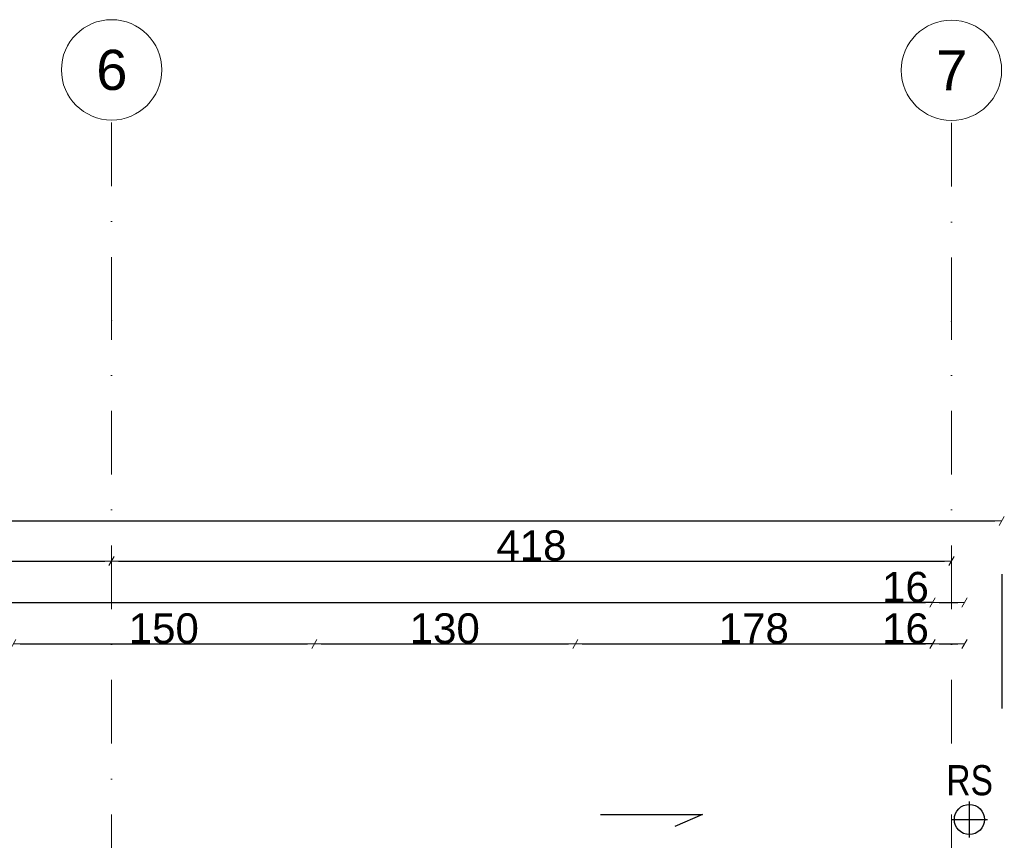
# Model space of a CAD drawing. Header units: millimetres. Extents: x 77315 to 2132699, y -120257 to -89040.
# Tile 55 of 56: x 649621 to 654527, y -104490 to -100401. Entities that reach past the tile are written whole.
import ezdxf

# ---------------------------------------------------------------- set-up
doc = ezdxf.new("R2010")
doc.units = ezdxf.units.MM
doc.header["$MEASUREMENT"] = 0
doc.linetypes.add('Dot & Dashed', pattern=[670.277762, 317.5, -176.388889, 0, -176.388874])
for name, color, linetype in [('DIM MALY', 7, 'Continuous'), ('opisy inne', 7, 'Continuous'), ('OSIE', 7, 'Continuous'), ('RURY SPUSTOWE', 7, 'Continuous'), ('Structural - Grid', 7, 'Continuous')]:
    doc.layers.add(name, color=color, linetype=linetype)
doc.styles.add('STYL_AUTOMATYCZNY_1', font='arial.ttf')
doc.styles.add('STYL_AUTOMATYCZNY_2', font='arial.ttf')
doc.styles.add('STYL_AUTOMATYCZNY_3', font='arial.ttf', dxfattribs={"width": 0.8})
doc.dimstyles.new('STYL_AUTOMATYCZNY__9', dxfattribs={"dimtxt": 150, "dimasz": 34.231941, "dimexe": 0.18, "dimexo": 0.0625, "dimgap": 0, "dimtad": 1, "dimtih": 1, "dimtoh": 1, "dimdec": 0, "dimlfac": 0.1, "dimzin": 0, "dimdsep": 46, "dimtxsty": 'STYL_AUTOMATYCZNY_2', "dimblk": 'ARROWHEAD_2', "dimblk1": 'ARROWHEAD_2', "dimblk2": 'ARROWHEAD_2', "dimcen": 0.09, "dimse1": 1, "dimse2": 1, "dimclrd": 5, "dimclre": 5, "dimclrt": 1, "dimadec": 0, "dimazin": 0, "dimtfac": 1, "dimtdec": 4, "dimtmove": 0, "dimatfit": 3, "dimfxl": 0, "dimtolj": 1, "dimtzin": 0, "dimarcsym": 0})

# ---------------------------------------------------------------- blocks, each defined once
blk = doc.blocks.new('ARROWHEAD_2')
at = {"color": 0, "linetype": 'Continuous', "lineweight": 0}
for p, q in [((0, 0), (-1, 0)), ((-0.38, -0.66), (0.38, 0.66))]:
    blk.add_line(p, q, dxfattribs=at)
blk = doc.blocks.new('*D1406', base_point=(536116.7, -11361.7))
at = {"layer": 'Defpoints', "color": 0}
for p in [(651089.3, -103511.9), (651089.3, -103599.8), (649589.3, -103639.5)]:
    blk.add_point(p, dxfattribs=at)
at = {"layer": 'DIM MALY', "color": 5, "lineweight": -2}
blk.add_line((649623.5, -103511.9), (651055, -103511.9), dxfattribs=at)
at = {"layer": 'DIM MALY', "color": 5, "lineweight": -2, "xscale": 34.23194115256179, "yscale": 34.23194115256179, "zscale": 34.23194115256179, "rotation": 180}
blk.add_blockref('ARROWHEAD_2', (649589.3, -103511.9), dxfattribs=at)
at = {"layer": 'DIM MALY', "color": 5, "lineweight": -2, "xscale": 34.23194115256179, "yscale": 34.23194115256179, "zscale": 34.23194115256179}
blk.add_blockref('ARROWHEAD_2', (651089.3, -103511.9), dxfattribs=at)
at = {"layer": 'DIM MALY', "color": 1, "insert": (650338.9, -103435.3), "char_height": 150, "attachment_point": 5, "style": 'STYL_AUTOMATYCZNY_2'}
blk.add_mtext('\\A1;150', dxfattribs=at)
blk = doc.blocks.new('*D1409', base_point=(536116.7, -11361.7))
at = {"layer": 'Defpoints', "color": 0}
for p in [(651089.3, -103511.9), (651089.3, -103599.8), (649589.3, -103639.5)]:
    blk.add_point(p, dxfattribs=at)
at = {"layer": 'DIM MALY', "color": 5, "lineweight": -2}
blk.add_line((649623.5, -103511.9), (651055, -103511.9), dxfattribs=at)
at = {"layer": 'DIM MALY', "color": 5, "lineweight": -2, "xscale": 34.23194115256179, "yscale": 34.23194115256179, "zscale": 34.23194115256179, "rotation": 180}
blk.add_blockref('ARROWHEAD_2', (649589.3, -103511.9), dxfattribs=at)
at = {"layer": 'DIM MALY', "color": 5, "lineweight": -2, "xscale": 34.23194115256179, "yscale": 34.23194115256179, "zscale": 34.23194115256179}
blk.add_blockref('ARROWHEAD_2', (651089.3, -103511.9), dxfattribs=at)
at = {"layer": 'DIM MALY', "color": 1, "insert": (650338.9, -103435.3), "char_height": 150, "attachment_point": 5, "style": 'STYL_AUTOMATYCZNY_2'}
blk.add_mtext('\\A1;150', dxfattribs=at)
blk = doc.blocks.new('*D1410', base_point=(536116.7, -11361.7))
at = {"layer": 'Defpoints', "color": 0}
for p in [(652389.3, -103511.9), (651089.3, -103599.8), (652389.3, -103670.1)]:
    blk.add_point(p, dxfattribs=at)
at = {"layer": 'DIM MALY', "color": 5, "lineweight": -2}
blk.add_line((651123.5, -103511.9), (652355, -103511.9), dxfattribs=at)
at = {"layer": 'DIM MALY', "color": 5, "lineweight": -2, "xscale": 34.23194115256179, "yscale": 34.23194115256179, "zscale": 34.23194115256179, "rotation": 180}
blk.add_blockref('ARROWHEAD_2', (651089.3, -103511.9), dxfattribs=at)
at = {"layer": 'DIM MALY', "color": 5, "lineweight": -2, "xscale": 34.23194115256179, "yscale": 34.23194115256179, "zscale": 34.23194115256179}
blk.add_blockref('ARROWHEAD_2', (652389.3, -103511.9), dxfattribs=at)
at = {"layer": 'DIM MALY', "color": 1, "insert": (651738.9, -103435.2), "char_height": 150, "attachment_point": 5, "style": 'STYL_AUTOMATYCZNY_2'}
blk.add_mtext('\\A1;130', dxfattribs=at)
blk = doc.blocks.new('*D1413', base_point=(536116.7, -11361.7))
at = {"layer": 'Defpoints', "color": 0}
for p in [(651089.3, -103511.9), (651089.3, -103599.8), (649589.3, -103639.5)]:
    blk.add_point(p, dxfattribs=at)
at = {"layer": 'DIM MALY', "color": 5, "lineweight": -2}
blk.add_line((649623.5, -103511.9), (651055, -103511.9), dxfattribs=at)
at = {"layer": 'DIM MALY', "color": 5, "lineweight": -2, "xscale": 34.23194115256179, "yscale": 34.23194115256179, "zscale": 34.23194115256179, "rotation": 180}
blk.add_blockref('ARROWHEAD_2', (649589.3, -103511.9), dxfattribs=at)
at = {"layer": 'DIM MALY', "color": 5, "lineweight": -2, "xscale": 34.23194115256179, "yscale": 34.23194115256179, "zscale": 34.23194115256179}
blk.add_blockref('ARROWHEAD_2', (651089.3, -103511.9), dxfattribs=at)
at = {"layer": 'DIM MALY', "color": 1, "insert": (650338.9, -103435.3), "char_height": 150, "attachment_point": 5, "style": 'STYL_AUTOMATYCZNY_2'}
blk.add_mtext('\\A1;150', dxfattribs=at)
blk = doc.blocks.new('*D1414', base_point=(536116.7, -11361.7))
at = {"layer": 'Defpoints', "color": 0}
for p in [(652389.3, -103511.9), (651089.3, -103599.8), (652389.3, -103670.1)]:
    blk.add_point(p, dxfattribs=at)
at = {"layer": 'DIM MALY', "color": 5, "lineweight": -2}
blk.add_line((651123.5, -103511.9), (652355, -103511.9), dxfattribs=at)
at = {"layer": 'DIM MALY', "color": 5, "lineweight": -2, "xscale": 34.23194115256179, "yscale": 34.23194115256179, "zscale": 34.23194115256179, "rotation": 180}
blk.add_blockref('ARROWHEAD_2', (651089.3, -103511.9), dxfattribs=at)
at = {"layer": 'DIM MALY', "color": 5, "lineweight": -2, "xscale": 34.23194115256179, "yscale": 34.23194115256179, "zscale": 34.23194115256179}
blk.add_blockref('ARROWHEAD_2', (652389.3, -103511.9), dxfattribs=at)
at = {"layer": 'DIM MALY', "color": 1, "insert": (651738.9, -103435.2), "char_height": 150, "attachment_point": 5, "style": 'STYL_AUTOMATYCZNY_2'}
blk.add_mtext('\\A1;130', dxfattribs=at)
blk = doc.blocks.new('*D1415', base_point=(536116.7, -11361.7))
at = {"layer": 'Defpoints', "color": 0}
for p in [(654168.9, -103511.9), (652389.3, -103670.1), (654168.9, -104680)]:
    blk.add_point(p, dxfattribs=at)
at = {"layer": 'DIM MALY', "color": 5, "lineweight": -2}
blk.add_line((652423.5, -103511.9), (654134.7, -103511.9), dxfattribs=at)
at = {"layer": 'DIM MALY', "color": 5, "lineweight": -2, "xscale": 34.23194115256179, "yscale": 34.23194115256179, "zscale": 34.23194115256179, "rotation": 180}
blk.add_blockref('ARROWHEAD_2', (652389.3, -103511.9), dxfattribs=at)
at = {"layer": 'DIM MALY', "color": 5, "lineweight": -2, "xscale": 34.23194115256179, "yscale": 34.23194115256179, "zscale": 34.23194115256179}
blk.add_blockref('ARROWHEAD_2', (654168.9, -103511.9), dxfattribs=at)
at = {"layer": 'DIM MALY', "color": 1, "insert": (653278.7, -103435.3), "char_height": 150, "attachment_point": 5, "style": 'STYL_AUTOMATYCZNY_2'}
blk.add_mtext('\\A1;178', dxfattribs=at)
blk = doc.blocks.new('*D1578', base_point=(536116.7, -11361.7))
at = {"layer": 'Defpoints', "color": 0}
for p in [(651089.3, -103511.9), (651089.3, -103599.8), (649589.3, -103639.5)]:
    blk.add_point(p, dxfattribs=at)
at = {"layer": 'DIM MALY', "color": 5, "lineweight": -2}
blk.add_line((649623.5, -103511.9), (651055, -103511.9), dxfattribs=at)
at = {"layer": 'DIM MALY', "color": 5, "lineweight": -2, "xscale": 34.23194115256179, "yscale": 34.23194115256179, "zscale": 34.23194115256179, "rotation": 180}
blk.add_blockref('ARROWHEAD_2', (649589.3, -103511.9), dxfattribs=at)
at = {"layer": 'DIM MALY', "color": 5, "lineweight": -2, "xscale": 34.23194115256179, "yscale": 34.23194115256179, "zscale": 34.23194115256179}
blk.add_blockref('ARROWHEAD_2', (651089.3, -103511.9), dxfattribs=at)
at = {"layer": 'DIM MALY', "color": 1, "insert": (650338.9, -103435.3), "char_height": 150, "attachment_point": 5, "style": 'STYL_AUTOMATYCZNY_2'}
blk.add_mtext('\\A1;150', dxfattribs=at)
blk = doc.blocks.new('*D1579', base_point=(536116.7, -11361.7))
at = {"layer": 'Defpoints', "color": 0}
for p in [(652389.3, -103511.9), (651089.3, -103599.8), (652389.3, -103670.1)]:
    blk.add_point(p, dxfattribs=at)
at = {"layer": 'DIM MALY', "color": 5, "lineweight": -2}
blk.add_line((651123.5, -103511.9), (652355, -103511.9), dxfattribs=at)
at = {"layer": 'DIM MALY', "color": 5, "lineweight": -2, "xscale": 34.23194115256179, "yscale": 34.23194115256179, "zscale": 34.23194115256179, "rotation": 180}
blk.add_blockref('ARROWHEAD_2', (651089.3, -103511.9), dxfattribs=at)
at = {"layer": 'DIM MALY', "color": 5, "lineweight": -2, "xscale": 34.23194115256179, "yscale": 34.23194115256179, "zscale": 34.23194115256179}
blk.add_blockref('ARROWHEAD_2', (652389.3, -103511.9), dxfattribs=at)
at = {"layer": 'DIM MALY', "color": 1, "insert": (651738.9, -103435.2), "char_height": 150, "attachment_point": 5, "style": 'STYL_AUTOMATYCZNY_2'}
blk.add_mtext('\\A1;130', dxfattribs=at)
blk = doc.blocks.new('*D1580', base_point=(536116.7, -11361.7))
at = {"layer": 'Defpoints', "color": 0}
for p in [(654168.9, -103511.9), (652389.3, -103670.1), (654168.9, -104680)]:
    blk.add_point(p, dxfattribs=at)
at = {"layer": 'DIM MALY', "color": 5, "lineweight": -2}
blk.add_line((652423.5, -103511.9), (654134.7, -103511.9), dxfattribs=at)
at = {"layer": 'DIM MALY', "color": 5, "lineweight": -2, "xscale": 34.23194115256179, "yscale": 34.23194115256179, "zscale": 34.23194115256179, "rotation": 180}
blk.add_blockref('ARROWHEAD_2', (652389.3, -103511.9), dxfattribs=at)
at = {"layer": 'DIM MALY', "color": 5, "lineweight": -2, "xscale": 34.23194115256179, "yscale": 34.23194115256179, "zscale": 34.23194115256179}
blk.add_blockref('ARROWHEAD_2', (654168.9, -103511.9), dxfattribs=at)
at = {"layer": 'DIM MALY', "color": 1, "insert": (653278.7, -103435.3), "char_height": 150, "attachment_point": 5, "style": 'STYL_AUTOMATYCZNY_2'}
blk.add_mtext('\\A1;178', dxfattribs=at)
blk = doc.blocks.new('*D1581', base_point=(536116.7, -11361.7))
at = {"layer": 'Defpoints', "color": 0}
for p in [(654328.9, -103511.9), (654168.9, -104680), (654328.9, -104837)]:
    blk.add_point(p, dxfattribs=at)
at = {"layer": 'DIM MALY', "color": 5, "lineweight": -2}
for p, q in [((654134.7, -103511.9), (653934, -103511.9)), ((654168.9, -103511.9), (654134.7, -103511.9)), ((654203.1, -103511.9), (654294.7, -103511.9))]:
    blk.add_line(p, q, dxfattribs=at)
at = {"layer": 'DIM MALY', "color": 5, "lineweight": -2, "xscale": 34.23194115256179, "yscale": 34.23194115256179, "zscale": 34.23194115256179, "rotation": 180}
blk.add_blockref('ARROWHEAD_2', (654168.9, -103511.9), dxfattribs=at)
at = {"layer": 'DIM MALY', "color": 5, "lineweight": -2, "xscale": 34.23194115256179, "yscale": 34.23194115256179, "zscale": 34.23194115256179}
blk.add_blockref('ARROWHEAD_2', (654328.9, -103511.9), dxfattribs=at)
at = {"layer": 'DIM MALY', "color": 1, "insert": (654034.4, -103435.3), "char_height": 150, "attachment_point": 5, "style": 'STYL_AUTOMATYCZNY_2'}
blk.add_mtext('\\A1;16', dxfattribs=at)
blk = doc.blocks.new('*D1591', base_point=(536116.7, -11361.7))
at = {"layer": 'Defpoints', "color": 0}
for p in [(654168.9, -103305.3), (623888.9, -103693.9), (654168.9, -105254.2)]:
    blk.add_point(p, dxfattribs=at)
at = {"layer": 'DIM MALY', "color": 5, "lineweight": -2}
blk.add_line((623923.1, -103305.3), (654134.7, -103305.3), dxfattribs=at)
at = {"layer": 'DIM MALY', "color": 5, "lineweight": -2, "xscale": 34.23194115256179, "yscale": 34.23194115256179, "zscale": 34.23194115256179, "rotation": 180}
blk.add_blockref('ARROWHEAD_2', (623888.9, -103305.3), dxfattribs=at)
at = {"layer": 'DIM MALY', "color": 5, "lineweight": -2, "xscale": 34.23194115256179, "yscale": 34.23194115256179, "zscale": 34.23194115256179}
blk.add_blockref('ARROWHEAD_2', (654168.9, -103305.3), dxfattribs=at)
at = {"layer": 'DIM MALY', "color": 1, "insert": (639028.8, -103228.7), "char_height": 150, "attachment_point": 5, "style": 'STYL_AUTOMATYCZNY_2'}
blk.add_mtext('\\A1;3028', dxfattribs=at)
blk = doc.blocks.new('*D1596', base_point=(536116.7, -11361.7))
at = {"layer": 'Defpoints', "color": 0}
for p in [(650078.9, -100901.3), (643274.8, -100963.9), (650078.9, -103098.8)]:
    blk.add_point(p, dxfattribs=at)
at = {"layer": 'DIM MALY', "color": 5, "lineweight": -2}
blk.add_line((643309, -103098.8), (650044.7, -103098.8), dxfattribs=at)
at = {"layer": 'DIM MALY', "color": 5, "lineweight": -2, "xscale": 34.23194115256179, "yscale": 34.23194115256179, "zscale": 34.23194115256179, "rotation": 180}
blk.add_blockref('ARROWHEAD_2', (643274.8, -103098.8), dxfattribs=at)
at = {"layer": 'DIM MALY', "color": 5, "lineweight": -2, "xscale": 34.23194115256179, "yscale": 34.23194115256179, "zscale": 34.23194115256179}
blk.add_blockref('ARROWHEAD_2', (650078.9, -103098.8), dxfattribs=at)
at = {"layer": 'DIM MALY', "color": 1, "insert": (646676.5, -103022.2), "char_height": 150, "attachment_point": 5, "style": 'STYL_AUTOMATYCZNY_2'}
blk.add_mtext('\\A1;680', dxfattribs=at)
blk = doc.blocks.new('*D1597', base_point=(536116.7, -11361.7))
at = {"layer": 'Defpoints', "color": 0}
for p in [(650078.9, -100901.3), (654263.5, -100903.6), (654263.5, -103098.8)]:
    blk.add_point(p, dxfattribs=at)
at = {"layer": 'DIM MALY', "color": 5, "lineweight": -2}
blk.add_line((650113.1, -103098.8), (654229.3, -103098.8), dxfattribs=at)
at = {"layer": 'DIM MALY', "color": 5, "lineweight": -2, "xscale": 34.23194115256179, "yscale": 34.23194115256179, "zscale": 34.23194115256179, "rotation": 180}
blk.add_blockref('ARROWHEAD_2', (650078.9, -103098.8), dxfattribs=at)
at = {"layer": 'DIM MALY', "color": 5, "lineweight": -2, "xscale": 34.23194115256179, "yscale": 34.23194115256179, "zscale": 34.23194115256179}
blk.add_blockref('ARROWHEAD_2', (654263.5, -103098.8), dxfattribs=at)
at = {"layer": 'DIM MALY', "color": 1, "insert": (652170.8, -103022.2), "char_height": 150, "attachment_point": 5, "style": 'STYL_AUTOMATYCZNY_2'}
blk.add_mtext('\\A1;418', dxfattribs=at)
blk = doc.blocks.new('*D1598', base_point=(536116.7, -11361.7))
at = {"layer": 'Defpoints', "color": 0}
for p in [(654328.9, -103305.3), (654168.9, -104473.5), (654328.9, -104630.4)]:
    blk.add_point(p, dxfattribs=at)
at = {"layer": 'DIM MALY', "color": 5, "lineweight": -2}
for p, q in [((654134.7, -103305.3), (653934, -103305.3)), ((654168.9, -103305.3), (654134.7, -103305.3)), ((654203.1, -103305.3), (654294.7, -103305.3))]:
    blk.add_line(p, q, dxfattribs=at)
at = {"layer": 'DIM MALY', "color": 5, "lineweight": -2, "xscale": 34.23194115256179, "yscale": 34.23194115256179, "zscale": 34.23194115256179, "rotation": 180}
blk.add_blockref('ARROWHEAD_2', (654168.9, -103305.3), dxfattribs=at)
at = {"layer": 'DIM MALY', "color": 5, "lineweight": -2, "xscale": 34.23194115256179, "yscale": 34.23194115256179, "zscale": 34.23194115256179}
blk.add_blockref('ARROWHEAD_2', (654328.9, -103305.3), dxfattribs=at)
at = {"layer": 'DIM MALY', "color": 1, "insert": (654034.4, -103228.8), "char_height": 150, "attachment_point": 5, "style": 'STYL_AUTOMATYCZNY_2'}
blk.add_mtext('\\A1;16', dxfattribs=at)
blk = doc.blocks.new('*D1701', base_point=(536116.7, -11361.7))
at = {"layer": 'Defpoints', "color": 0}
for p in [(654513.9, -102898.8), (654513.9, -104516.9), (623533.9, -104920.9)]:
    blk.add_point(p, dxfattribs=at)
at = {"layer": 'DIM MALY', "color": 5, "lineweight": -2}
blk.add_line((623568.1, -102898.8), (654479.7, -102898.8), dxfattribs=at)
at = {"layer": 'DIM MALY', "color": 5, "lineweight": -2, "xscale": 34.23194115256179, "yscale": 34.23194115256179, "zscale": 34.23194115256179, "rotation": 180}
blk.add_blockref('ARROWHEAD_2', (623533.9, -102898.8), dxfattribs=at)
at = {"layer": 'DIM MALY', "color": 5, "lineweight": -2, "xscale": 34.23194115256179, "yscale": 34.23194115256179, "zscale": 34.23194115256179}
blk.add_blockref('ARROWHEAD_2', (654513.9, -102898.8), dxfattribs=at)
at = {"layer": 'DIM MALY', "color": 1, "insert": (639023.8, -102822.2), "char_height": 150, "attachment_point": 5, "style": 'STYL_AUTOMATYCZNY_2'}
blk.add_mtext('\\A1;3098', dxfattribs=at)

msp = doc.modelspace()

# ---------------------------------------------------------------- linework, layer by layer
at = {"layer": 'DIM MALY'}
msp.add_line((654513.9, -103163.8), (654513.9, -103832.7), dxfattribs=at)
at = {"layer": 'OSIE'}
for p, q in [((654353, -104476.4), (654353, -104296.4)), ((654263, -104386.4), (654443, -104386.4))]:
    msp.add_line(p, q, dxfattribs=at)
at = {"layer": 'RURY SPUSTOWE'}
msp.add_lwpolyline([(652515.6, -104362.2), (653022.5, -104362.2), (652885, -104421.9)], dxfattribs=at)
msp.add_circle((654353, -104386.4), 75, dxfattribs=at)
at = {"layer": 'Structural - Grid', "linetype": 'Dot & Dashed', "lineweight": 15}
for p, q in [((650078.9, -101901.3), (650078.9, -100901.3)), ((654263.5, -101903.6), (654263.5, -100903.6)), ((650078.9, -118756.7), (650078.9, -101901.3)), ((654263.5, -118756.7), (654263.5, -101903.6))]:
    msp.add_line(p, q, dxfattribs=at)
at = {"layer": 'Structural - Grid', "linetype": 'Continuous', "lineweight": 15}
for centre in [(650078.9, -100651.3), (654263.5, -100653.6)]:
    msp.add_circle(centre, 250, dxfattribs=at)
at = {"layer": 'Structural - Grid', "linetype": 'Dot & Dashed', "lineweight": 15}
for p in [(650078.9, -101901.3), (650078.9, -101901.3), (654263.5, -101903.6), (654263.5, -101903.6)]:
    msp.add_point(p, dxfattribs=at)

# ---------------------------------------------------------------- texts
at = {"layer": 'opisy inne', "insert": (654354.2, -104191.7), "char_height": 150, "attachment_point": 5, "style": 'STYL_AUTOMATYCZNY_3'}
msp.add_mtext('\\A1;{\\pqc;\\fArial|b0|i0|c238|p0;\\W0.800000;RS}', dxfattribs=at)
at = {"layer": 'Structural - Grid', "lineweight": 15, "char_height": 200, "attachment_point": 1, "style": 'STYL_AUTOMATYCZNY_1'}
for s, insert in [('\\A1;{\\pql;\\pt0;\\fArial|b0|i0|c238|p0;\\W1.000000;6}', (650002.6, -100551.3)), ('\\A1;{\\pql;\\pt0;\\fArial|b0|i0|c238|p0;\\W1.000000;7}', (654187.2, -100553.6))]:
    msp.add_mtext(s, dxfattribs=dict(at, insert=insert))

# ---------------------------------------------------------------- dimensions: what is measured, and where the dimension line sits
at = {"layer": 'DIM MALY'}
for base, p1, p2, picture, middle in [((650078.9, -103098.8), (643274.8, -100963.9), (650078.9, -100901.3), '*D1596', (646676.5, -103098.8)), ((654263.5, -103098.8), (650078.9, -100901.3), (654263.5, -100903.6), '*D1597', (652170.8, -103098.8)), ((654513.9, -102898.8), (623533.9, -104920.9), (654513.9, -104516.9), '*D1701', (639023.8, -102898.8)), ((654168.9, -103305.3), (623888.9, -103693.9), (654168.9, -105254.2), '*D1591', (639028.8, -103305.3)), ((654328.9, -103305.3), (654168.9, -104473.5), (654328.9, -104630.4), '*D1598', (654034.4, -103305.3)), ((651089.3, -103511.9), (649589.3, -103639.5), (651089.3, -103599.8), '*D1406', (650338.9, -103511.9)), ((651089.3, -103511.9), (649589.3, -103639.5), (651089.3, -103599.8), '*D1409', (650338.9, -103511.9)), ((651089.3, -103511.9), (649589.3, -103639.5), (651089.3, -103599.8), '*D1413', (650338.9, -103511.9)), ((651089.3, -103511.9), (649589.3, -103639.5), (651089.3, -103599.8), '*D1578', (650338.9, -103511.9)), ((652389.3, -103511.9), (651089.3, -103599.8), (652389.3, -103670.1), '*D1410', (651738.9, -103511.9)), ((652389.3, -103511.9), (651089.3, -103599.8), (652389.3, -103670.1), '*D1414', (651738.9, -103511.9)), ((652389.3, -103511.9), (651089.3, -103599.8), (652389.3, -103670.1), '*D1579', (651738.9, -103511.9)), ((654168.9, -103511.9), (652389.3, -103670.1), (654168.9, -104680), '*D1415', (653278.7, -103511.9)), ((654168.9, -103511.9), (652389.3, -103670.1), (654168.9, -104680), '*D1580', (653278.7, -103511.9)), ((654328.9, -103511.9), (654168.9, -104680), (654328.9, -104837), '*D1581', (654034.4, -103511.9))]:
    dim = msp.add_linear_dim(base=base, p1=p1, p2=p2, dimstyle='STYL_AUTOMATYCZNY__9', dxfattribs=at)
    dim.commit()
    dim.dimension.update_dxf_attribs({"geometry": picture, "text_midpoint": middle, "dimtype": 160})

doc.saveas('drawing.dxf')
